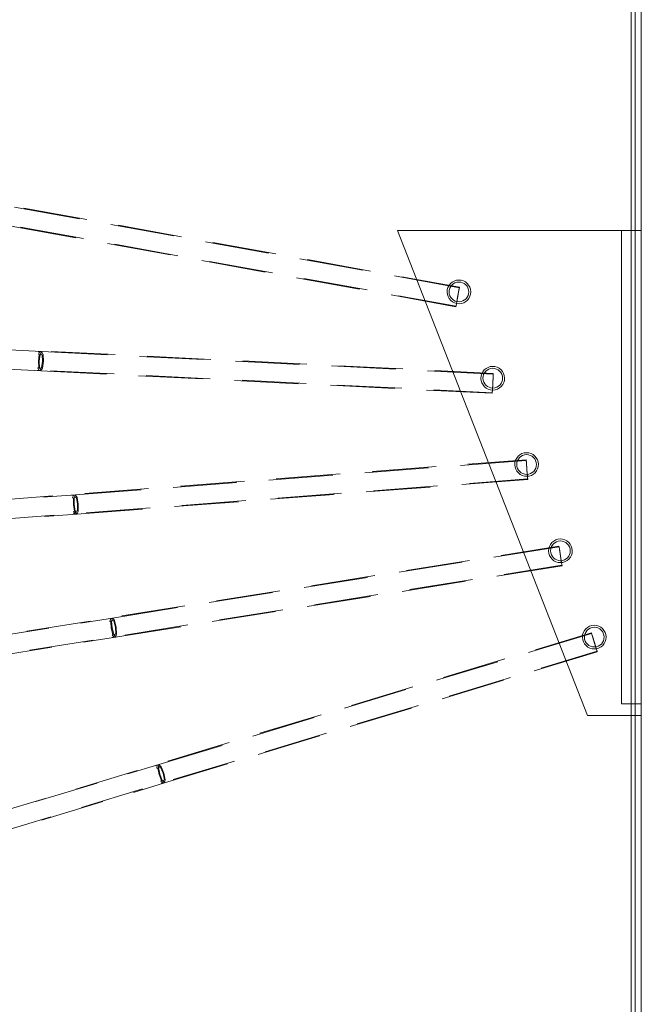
# Model space of a CAD drawing. Header units: metres. Extents: x -2 to 117, y -1 to 84.
# Tile 151 of 186: x 49.355 to 49.986, y 34.424 to 35.422. Entities that reach past the tile are written whole.
import ezdxf

# ---------------------------------------------------------------- set-up
doc = ezdxf.new("R2010")
doc.units = ezdxf.units.M
for name, color, linetype in [('KFP_BH_Feste Möblierung_neubau', 7, 'Continuous'), ('KFP_Wand Aussen', 7, 'Continuous'), ('KFP_Wand Innen', 7, 'Continuous'), ('Neubau_KFP_BH_Lose Möblierung_neubau', 7, 'Continuous'), ('Neubau_KFP_Wand Innen', 7, 'Continuous')]:
    doc.layers.add(name, color=color, linetype=linetype)

# ---------------------------------------------------------------- blocks, each defined once
blk = doc.blocks.new('ITB_1002-ID-43-8-11635-220')
at = {"layer": 'KFP_BH_Feste Möblierung_neubau', "color": 251, "lineweight": 5, "true_color": 0x5a5d5a}
for p, q in [((-15.7467, -25.77277), (-15.81248, -25.76084)), ((-15.80308, -25.76193), (-15.73912, -25.77353)), ((-15.81597, -25.7801), (-15.75019, -25.79203)), ((-15.80657, -25.78119), (-15.74261, -25.79279)), ((-15.65077, -25.79017), (-15.71472, -25.77857)), ((-15.70714, -25.77933), (-15.64319, -25.79093)), ((-15.71821, -25.79783), (-15.65426, -25.80943)), ((-15.71064, -25.79859), (-15.64668, -25.81018)), ((-15.55483, -25.80757), (-15.61879, -25.79597)), ((-15.61121, -25.79672), (-15.54725, -25.80832)), ((-15.45889, -25.82496), (-15.52285, -25.81336)), ((-15.51527, -25.81412), (-15.45132, -25.82572)), ((-15.62228, -25.81523), (-15.55832, -25.82682)), ((-15.6147, -25.81598), (-15.55074, -25.82758)), ((-15.52634, -25.83262), (-15.46239, -25.84422)), ((-15.51876, -25.83338), (-15.45481, -25.84498)), ((-15.36114, -25.84269), (-15.42692, -25.83076)), ((-15.41934, -25.83152), (-15.36103, -25.84209)), ((-15.36165, -25.84552), (-15.36114, -25.84269)), ((-15.36103, -25.84209), (-15.36154, -25.84493)), ((-15.43041, -25.85002), (-15.36463, -25.86195)), ((-15.42283, -25.85078), (-15.36452, -25.86135)), ((-15.36412, -25.85914), (-15.36289, -25.85234)), ((-15.36278, -25.85174), (-15.36401, -25.85854)), ((-15.36289, -25.85234), (-15.36165, -25.84552)), ((-15.36154, -25.84493), (-15.36278, -25.85174)), ((-15.36463, -25.86195), (-15.36412, -25.85914)), ((-15.36401, -25.85854), (-15.36452, -25.86135)), ((-15.7849, -25.90746), (-15.81791, -25.90579)), ((-15.7849, -25.90746), (-15.78855, -25.90761)), ((-15.78855, -25.90761), (-15.7849, -25.90746)), ((-15.78682, -25.90769), (-15.78855, -25.90761)), ((-15.78855, -25.90761), (-15.78682, -25.90769)), ((-15.78682, -25.90769), (-15.78855, -25.90761)), ((-15.78829, -25.91017), (-15.78682, -25.90769)), ((-15.78829, -25.91017), (-15.78731, -25.91046)), ((-15.78825, -25.91711), (-15.78731, -25.91046)), ((-15.78753, -25.91715), (-15.78656, -25.91026)), ((-15.78652, -25.9105), (-15.78746, -25.91715)), ((-15.78682, -25.90769), (-15.78491, -25.90779)), ((-15.78656, -25.91026), (-15.7849, -25.90746)), ((-15.78652, -25.9105), (-15.78491, -25.90779)), ((-15.78585, -25.90938), (-15.78542, -25.91029)), ((-15.7843, -25.91058), (-15.78542, -25.91029)), ((-15.71812, -25.91077), (-15.7849, -25.90746)), ((-15.7849, -25.90746), (-15.78474, -25.9078)), ((-15.78474, -25.9078), (-15.78352, -25.91038)), ((-15.78402, -25.91728), (-15.7843, -25.91058)), ((-15.78323, -25.91732), (-15.78352, -25.91038)), ((-15.77543, -25.90732), (-15.71051, -25.91054)), ((-15.62074, -25.91561), (-15.68566, -25.91239)), ((-15.67805, -25.91215), (-15.61313, -25.91538)), ((-15.78897, -25.924), (-15.78797, -25.92381)), ((-15.78897, -25.924), (-15.78775, -25.92658)), ((-15.78825, -25.91711), (-15.78797, -25.92381)), ((-15.78724, -25.92408), (-15.78753, -25.91715)), ((-15.78718, -25.92385), (-15.78746, -25.91715)), ((-15.78587, -25.92701), (-15.78724, -25.92408)), ((-15.78718, -25.92385), (-15.78585, -25.92668)), ((-15.78664, -25.925), (-15.78611, -25.92411)), ((-15.78496, -25.92393), (-15.78611, -25.92411)), ((-15.78568, -25.92668), (-15.78421, -25.9242)), ((-15.78496, -25.92393), (-15.78402, -25.91728)), ((-15.78421, -25.9242), (-15.78323, -25.91732)), ((-15.52336, -25.92045), (-15.58828, -25.91722)), ((-15.58067, -25.91699), (-15.51575, -25.92021)), ((-15.42598, -25.92528), (-15.4909, -25.92206)), ((-15.48329, -25.92183), (-15.41837, -25.92505)), ((-15.81888, -25.92533), (-15.78587, -25.92701)), ((-15.78948, -25.92649), (-15.78775, -25.92658)), ((-15.78948, -25.92649), (-15.78587, -25.92701)), ((-15.78948, -25.92649), (-15.78775, -25.92658)), ((-15.78948, -25.92649), (-15.78587, -25.92701)), ((-15.78775, -25.92658), (-15.78585, -25.92668)), ((-15.78587, -25.92701), (-15.78568, -25.92668)), ((-15.78587, -25.92701), (-15.7191, -25.93032)), ((-15.7764, -25.92687), (-15.71148, -25.93009)), ((-15.68664, -25.93193), (-15.62172, -25.93516)), ((-15.67902, -25.9317), (-15.6141, -25.93493)), ((-15.32675, -25.93021), (-15.39352, -25.92689)), ((-15.38591, -25.92666), (-15.32672, -25.9296)), ((-15.32724, -25.94), (-15.3269, -25.93309)), ((-15.32687, -25.93248), (-15.32721, -25.9394)), ((-15.3269, -25.93309), (-15.32675, -25.93021)), ((-15.32672, -25.9296), (-15.32687, -25.93248)), ((-15.58926, -25.93677), (-15.52434, -25.93999)), ((-15.58164, -25.93654), (-15.51672, -25.93976)), ((-15.49188, -25.94161), (-15.42696, -25.94483)), ((-15.48426, -25.94138), (-15.41934, -25.9446)), ((-15.32758, -25.94691), (-15.32724, -25.94)), ((-15.32721, -25.9394), (-15.32755, -25.9463)), ((-15.3945, -25.94644), (-15.32772, -25.94976)), ((-15.38688, -25.94621), (-15.32769, -25.94915)), ((-15.32772, -25.94976), (-15.32758, -25.94691)), ((-15.32755, -25.9463), (-15.32769, -25.94915)), ((-15.44962, -26.0291), (-15.38481, -26.02414)), ((-15.29327, -26.01776), (-15.35993, -26.02285)), ((-15.35241, -26.02167), (-15.29332, -26.01716)), ((-15.29332, -26.01716), (-15.2931, -26.02003)), ((-15.29305, -26.02063), (-15.29327, -26.01776)), ((-15.2931, -26.02003), (-15.29257, -26.02693)), ((-15.29252, -26.02754), (-15.29305, -26.02063)), ((-15.48955, -26.03276), (-15.55437, -26.03771)), ((-15.54684, -26.03652), (-15.48203, -26.03157)), ((-15.39234, -26.02533), (-15.45715, -26.03028)), ((-15.29257, -26.02693), (-15.29204, -26.03383)), ((-15.292, -26.03443), (-15.29252, -26.02754)), ((-15.29204, -26.03383), (-15.29183, -26.03667)), ((-15.29178, -26.03728), (-15.292, -26.03443)), ((-15.58677, -26.04018), (-15.65158, -26.04513)), ((-15.64406, -26.04395), (-15.57925, -26.039)), ((-15.44813, -26.04861), (-15.38332, -26.04366)), ((-15.35844, -26.04237), (-15.29178, -26.03728)), ((-15.35092, -26.04118), (-15.29183, -26.03667)), ((-15.83849, -26.0588), (-15.77368, -26.05385)), ((-15.75065, -26.0527), (-15.78361, -26.05519)), ((-15.75065, -26.0527), (-15.75425, -26.05331)), ((-15.75425, -26.05331), (-15.75065, -26.0527)), ((-15.75252, -26.05318), (-15.75425, -26.05331)), ((-15.75425, -26.05331), (-15.75252, -26.05318)), ((-15.75367, -26.05582), (-15.75252, -26.05318)), ((-15.75252, -26.05318), (-15.75062, -26.05303)), ((-15.75194, -26.05569), (-15.75065, -26.0527)), ((-15.75187, -26.05592), (-15.75062, -26.05303)), ((-15.68399, -26.04761), (-15.75065, -26.0527)), ((-15.75065, -26.0527), (-15.75045, -26.05302)), ((-15.75045, -26.05302), (-15.74891, -26.05543)), ((-15.74127, -26.05137), (-15.67646, -26.04642)), ((-15.55287, -26.05722), (-15.48806, -26.05227)), ((-15.54535, -26.05604), (-15.48054, -26.05109)), ((-15.45566, -26.0498), (-15.39085, -26.04485)), ((-15.75367, -26.05582), (-15.75266, -26.05598)), ((-15.75276, -26.0627), (-15.75266, -26.05598)), ((-15.75276, -26.0627), (-15.75164, -26.06931)), ((-15.75204, -26.06264), (-15.75194, -26.05569)), ((-15.75089, -26.06949), (-15.75204, -26.06264)), ((-15.75187, -26.05592), (-15.75197, -26.06264)), ((-15.75086, -26.06925), (-15.75197, -26.06264)), ((-15.75136, -26.05472), (-15.75081, -26.05557)), ((-15.74966, -26.05572), (-15.75081, -26.05557)), ((-15.74855, -26.06233), (-15.74966, -26.05572)), ((-15.74776, -26.06227), (-15.74891, -26.05543)), ((-15.74864, -26.06905), (-15.74855, -26.06233)), ((-15.74786, -26.06923), (-15.74776, -26.06227)), ((-15.65009, -26.06465), (-15.58528, -26.0597)), ((-15.64257, -26.06346), (-15.57776, -26.05851)), ((-15.837, -26.07832), (-15.77219, -26.07337)), ((-15.78212, -26.0747), (-15.74916, -26.07222)), ((-15.75281, -26.07216), (-15.75108, -26.07203)), ((-15.75281, -26.07216), (-15.75108, -26.07203)), ((-15.75281, -26.07216), (-15.74916, -26.07222)), ((-15.75281, -26.07216), (-15.74916, -26.07222)), ((-15.75261, -26.06962), (-15.75164, -26.06931)), ((-15.75261, -26.06962), (-15.75108, -26.07203)), ((-15.75108, -26.07203), (-15.74918, -26.07189)), ((-15.74916, -26.07222), (-15.75089, -26.06949)), ((-15.75086, -26.06925), (-15.74918, -26.07189)), ((-15.75017, -26.07033), (-15.74976, -26.06937)), ((-15.74864, -26.06905), (-15.74976, -26.06937)), ((-15.74916, -26.07222), (-15.6825, -26.06712)), ((-15.74916, -26.07222), (-15.74901, -26.07187)), ((-15.74901, -26.07187), (-15.74786, -26.06923)), ((-15.73978, -26.07089), (-15.67497, -26.06594)), ((-15.25999, -26.1054), (-15.32601, -26.11594)), ((-15.31861, -26.11414), (-15.26009, -26.1048)), ((-15.26009, -26.1048), (-15.25964, -26.10764)), ((-15.25954, -26.10825), (-15.25999, -26.1054)), ((-15.25964, -26.10764), (-15.25855, -26.11448)), ((-15.25845, -26.11509), (-15.25954, -26.10825)), ((-15.25855, -26.11448), (-15.25746, -26.12131)), ((-15.35811, -26.12106), (-15.42229, -26.1313)), ((-15.41489, -26.12951), (-15.3507, -26.11926)), ((-15.31553, -26.13347), (-15.25701, -26.12413)), ((-15.25736, -26.12191), (-15.25845, -26.11509)), ((-15.25746, -26.12131), (-15.25701, -26.12413)), ((-15.25691, -26.12473), (-15.25736, -26.12191)), ((-15.32293, -26.13527), (-15.25691, -26.12473)), ((-15.45439, -26.13643), (-15.51858, -26.14667)), ((-15.51117, -26.14487), (-15.44699, -26.13463)), ((-15.41921, -26.15063), (-15.35502, -26.14039)), ((-15.41181, -26.14883), (-15.34762, -26.13859)), ((-15.55067, -26.15179), (-15.61486, -26.16204)), ((-15.60746, -26.16024), (-15.54327, -26.14999)), ((-15.50809, -26.1642), (-15.4439, -26.15396)), ((-15.51549, -26.166), (-15.4513, -26.15575)), ((-15.64695, -26.16716), (-15.71297, -26.17769)), ((-15.70374, -26.1756), (-15.63955, -26.16536)), ((-15.61177, -26.18136), (-15.54759, -26.17112)), ((-15.60437, -26.17957), (-15.54018, -26.16932)), ((-15.80002, -26.19097), (-15.73583, -26.18073)), ((-15.71297, -26.17769), (-15.74562, -26.18287)), ((-15.71297, -26.17769), (-15.71651, -26.17859)), ((-15.71651, -26.17859), (-15.71297, -26.17769)), ((-15.7148, -26.17832), (-15.71651, -26.17859)), ((-15.71651, -26.17859), (-15.7148, -26.17832)), ((-15.71573, -26.18105), (-15.7148, -26.17832)), ((-15.71573, -26.18105), (-15.71471, -26.18113)), ((-15.7148, -26.17832), (-15.71292, -26.17802)), ((-15.71426, -26.18783), (-15.71471, -26.18113)), ((-15.71402, -26.18078), (-15.71297, -26.17769)), ((-15.71355, -26.18772), (-15.71402, -26.18078)), ((-15.71393, -26.181), (-15.71292, -26.17802)), ((-15.71393, -26.181), (-15.71348, -26.18771)), ((-15.71351, -26.17977), (-15.7129, -26.18057)), ((-15.71297, -26.17769), (-15.71274, -26.17799)), ((-15.71174, -26.18062), (-15.7129, -26.18057)), ((-15.71274, -26.17799), (-15.71102, -26.18027)), ((-15.71009, -26.18712), (-15.71174, -26.18062)), ((-15.70931, -26.187), (-15.71102, -26.18027)), ((-15.77772, -26.18796), (-15.84191, -26.19814)), ((-15.71426, -26.18783), (-15.7126, -26.19433)), ((-15.71184, -26.19445), (-15.71355, -26.18772)), ((-15.71355, -26.19472), (-15.7126, -26.19433)), ((-15.71182, -26.19421), (-15.71348, -26.18771)), ((-15.71182, -26.19421), (-15.70994, -26.1967)), ((-15.71105, -26.19522), (-15.71072, -26.19424)), ((-15.70963, -26.19383), (-15.71072, -26.19424)), ((-15.70963, -26.19383), (-15.71009, -26.18712)), ((-15.70989, -26.19702), (-15.64387, -26.18649)), ((-15.70976, -26.19667), (-15.70884, -26.19394)), ((-15.70884, -26.19394), (-15.70931, -26.187)), ((-15.70065, -26.19493), (-15.63646, -26.18469)), ((-15.22688, -26.19322), (-15.29086, -26.2126)), ((-15.28377, -26.20982), (-15.22705, -26.19264)), ((-15.22705, -26.19264), (-15.22622, -26.1954)), ((-15.22604, -26.19598), (-15.22688, -26.19322)), ((-15.79693, -26.2103), (-15.73275, -26.20005)), ((-15.74253, -26.2022), (-15.70989, -26.19702)), ((-15.71355, -26.19472), (-15.71182, -26.197)), ((-15.71353, -26.19727), (-15.71182, -26.197)), ((-15.71353, -26.19727), (-15.71182, -26.197)), ((-15.71353, -26.19727), (-15.70989, -26.19702)), ((-15.71353, -26.19727), (-15.70989, -26.19702)), ((-15.70989, -26.19702), (-15.71184, -26.19445)), ((-15.71182, -26.197), (-15.70994, -26.1967)), ((-15.70989, -26.19702), (-15.70976, -26.19667)), ((-15.22622, -26.1954), (-15.22421, -26.20203)), ((-15.22404, -26.20261), (-15.22604, -26.19598)), ((-15.22421, -26.20203), (-15.22221, -26.20864)), ((-15.22203, -26.20923), (-15.22404, -26.20261)), ((-15.83883, -26.21747), (-15.77463, -26.20729)), ((-15.28519, -26.23134), (-15.2212, -26.21196)), ((-15.2781, -26.22855), (-15.22138, -26.21137)), ((-15.22221, -26.20864), (-15.22138, -26.21137)), ((-15.2212, -26.21196), (-15.22203, -26.20923)), ((-15.32197, -26.22202), (-15.38418, -26.24087)), ((-15.37708, -26.23808), (-15.31488, -26.21924)), ((-15.3785, -26.2596), (-15.31629, -26.24076)), ((-15.37141, -26.25682), (-15.3092, -26.23797)), ((-15.41528, -26.25029), (-15.47749, -26.26913)), ((-15.4704, -26.26635), (-15.40819, -26.2475)), ((-15.47182, -26.28786), (-15.40961, -26.26902)), ((-15.46472, -26.28508), (-15.40252, -26.26624)), ((-15.50859, -26.27855), (-15.5708, -26.29739)), ((-15.56371, -26.29461), (-15.5015, -26.27577)), ((-15.65703, -26.32287), (-15.59482, -26.30403)), ((-15.56513, -26.31613), (-15.50292, -26.29728)), ((-15.55804, -26.31334), (-15.49583, -26.2945)), ((-15.60191, -26.30681), (-15.66589, -26.32619)), ((-15.65135, -26.34161), (-15.58914, -26.32276)), ((-15.75034, -26.35114), (-15.68813, -26.33229)), ((-15.66589, -26.32619), (-15.69754, -26.33575)), ((-15.66589, -26.32619), (-15.66928, -26.32756)), ((-15.66928, -26.32756), (-15.66589, -26.32619)), ((-15.66762, -26.32706), (-15.66928, -26.32756)), ((-15.66928, -26.32756), (-15.66762, -26.32706)), ((-15.66817, -26.32989), (-15.66762, -26.32706)), ((-15.66817, -26.32989), (-15.66715, -26.32983)), ((-15.66762, -26.32706), (-15.66579, -26.32651)), ((-15.66579, -26.33641), (-15.66715, -26.32983)), ((-15.66651, -26.32939), (-15.66589, -26.32619)), ((-15.6651, -26.3362), (-15.66651, -26.32939)), ((-15.66639, -26.3296), (-15.66579, -26.32651)), ((-15.66639, -26.3296), (-15.66504, -26.33618)), ((-15.66615, -26.32832), (-15.66543, -26.32904)), ((-15.66589, -26.32619), (-15.66563, -26.32646)), ((-15.66563, -26.32646), (-15.66361, -26.32848)), ((-15.66428, -26.32893), (-15.66543, -26.32904)), ((-15.66176, -26.33515), (-15.66428, -26.32893)), ((-15.661, -26.33492), (-15.66361, -26.32848)), ((-15.66022, -26.34493), (-15.59623, -26.32555)), ((-15.66579, -26.33641), (-15.66327, -26.34263)), ((-15.6625, -26.34264), (-15.6651, -26.3362)), ((-15.66252, -26.3424), (-15.66504, -26.33618)), ((-15.66415, -26.34314), (-15.66327, -26.34263)), ((-15.66415, -26.34314), (-15.66214, -26.34516)), ((-15.66252, -26.3424), (-15.66031, -26.34461)), ((-15.66022, -26.34493), (-15.6625, -26.34264)), ((-15.6604, -26.34173), (-15.66176, -26.33515)), ((-15.66162, -26.3433), (-15.66142, -26.34228)), ((-15.6604, -26.34173), (-15.66142, -26.34228)), ((-15.6596, -26.34173), (-15.661, -26.33492)), ((-15.66014, -26.34456), (-15.6596, -26.34173)), ((-15.72865, -26.34514), (-15.79088, -26.36392)), ((-15.74467, -26.36987), (-15.68246, -26.35103)), ((-15.69186, -26.35448), (-15.66022, -26.34493)), ((-15.66379, -26.34566), (-15.66022, -26.34493)), ((-15.66379, -26.34566), (-15.66022, -26.34493)), ((-15.66379, -26.34566), (-15.66214, -26.34516)), ((-15.66379, -26.34566), (-15.66214, -26.34516)), ((-15.66214, -26.34516), (-15.66031, -26.34461)), ((-15.66022, -26.34493), (-15.66014, -26.34456)), ((-15.84365, -26.3794), (-15.78144, -26.36056)), ((-15.7852, -26.38265), (-15.72298, -26.36387)), ((-15.83798, -26.39813), (-15.77577, -26.37929))]:
    blk.add_line(p, q, dxfattribs=at)
blk.add_lwpolyline([(-15.424, -25.78458), (-15.23114, -26.27641), (-15.17649, -26.27651), (-15.17649, -25.78458), (-15.424, -25.78458)], dxfattribs=at)
for centre, radius, start, end in [((-15.36154, -25.84689), 0.012, 90.82764, 180.82764), ((-15.36154, -25.84689), 0.01, 0.82764, 180.82764), ((-15.36154, -25.84689), 0.012, 0.82764, 90.82764), ((-15.36154, -25.84689), 0.012, 180.82764, 270.82764), ((-15.36154, -25.84689), 0.01, 180.82764, 0.82764), ((-15.36154, -25.84689), 0.012, 270.82764, 0.82764), ((-15.32721, -25.93443), 0.012, 90.82764, 180.82764), ((-15.32721, -25.93443), 0.01, 0.82764, 180.82764), ((-15.32721, -25.93443), 0.012, 0.82764, 90.82764), ((-15.32721, -25.93443), 0.012, 180.82764, 270.82764), ((-15.32721, -25.93443), 0.01, 180.82764, 0.82764), ((-15.32721, -25.93443), 0.012, 270.82764, 0.82764), ((-15.29288, -26.02197), 0.012, 90.82764, 180.82764), ((-15.29288, -26.02197), 0.01, 0.82764, 180.82764), ((-15.29288, -26.02197), 0.012, 0.82764, 90.82764), ((-15.29288, -26.02197), 0.012, 180.82764, 270.82764), ((-15.29288, -26.02197), 0.01, 180.82764, 0.82764), ((-15.29288, -26.02197), 0.012, 270.82764, 0.82764), ((-15.25855, -26.10952), 0.012, 90.82764, 180.82764), ((-15.25855, -26.10952), 0.01, 0.82764, 180.82764), ((-15.25855, -26.10952), 0.012, 0.82764, 90.82764), ((-15.25855, -26.10952), 0.012, 180.82764, 270.82764), ((-15.25855, -26.10952), 0.01, 180.82764, 0.82764), ((-15.25855, -26.10952), 0.012, 270.82764, 0.82764), ((-15.22422, -26.19706), 0.012, 90.82764, 180.82764), ((-15.22422, -26.19706), 0.01, 0.82764, 180.82764), ((-15.22422, -26.19706), 0.012, 0.82764, 90.82764), ((-15.22422, -26.19706), 0.012, 180.82764, 270.82764), ((-15.22422, -26.19706), 0.01, 180.82764, 0.82764), ((-15.22422, -26.19706), 0.012, 270.82764, 0.82764)]:
    blk.add_arc(centre, radius, start, end, dxfattribs=at)
at = {"layer": 'KFP_Wand Innen', "color": 251, "lineweight": 5, "true_color": 0x5a5d5a}
blk.add_line((-15.17649, -24.04931), (-15.17649, -28.96493), dxfattribs=at)
at = {"layer": 'Neubau_KFP_BH_Lose Möblierung_neubau', "color": 251, "lineweight": 5, "true_color": 0x5a5d5a}
for p, q in [((-15.17649, -25.78458), (-15.19649, -25.78458)), ((-15.19649, -25.78458), (-15.19649, -26.26458)), ((-15.17649, -26.26458), (-15.17649, -25.78458)), ((-15.19649, -26.26458), (-15.17649, -26.26458))]:
    blk.add_line(p, q, dxfattribs=at)
blk.add_lwpolyline([(-15.17649, -25.78458), (-15.19649, -25.78458), (-15.19649, -26.26458), (-15.17649, -26.26458), (-15.17649, -25.78458)], dxfattribs=at)
at = {"layer": 'Neubau_KFP_Wand Innen', "color": 251, "lineweight": 5, "true_color": 0x5a5d5a}
for p, q in [((-15.18686, -23.89084), (-15.18686, -33.54952)), ((-15.18686, -23.89084), (-15.18686, -27.14943)), ((-15.18286, -33.55352), (-15.18286, -23.89084)), ((-15.18286, -27.15143), (-15.18286, -23.89084))]:
    blk.add_line(p, q, dxfattribs=at)

msp = doc.modelspace()

# ---------------------------------------------------------------- block references
at = {"layer": 'KFP_Wand Aussen', "color": 251, "lineweight": 5, "true_color": 0x5a5d5a}
msp.add_blockref('ITB_1002-ID-43-8-11635-220', (65.16215, 60.99331), dxfattribs=at)

doc.saveas('drawing.dxf')
